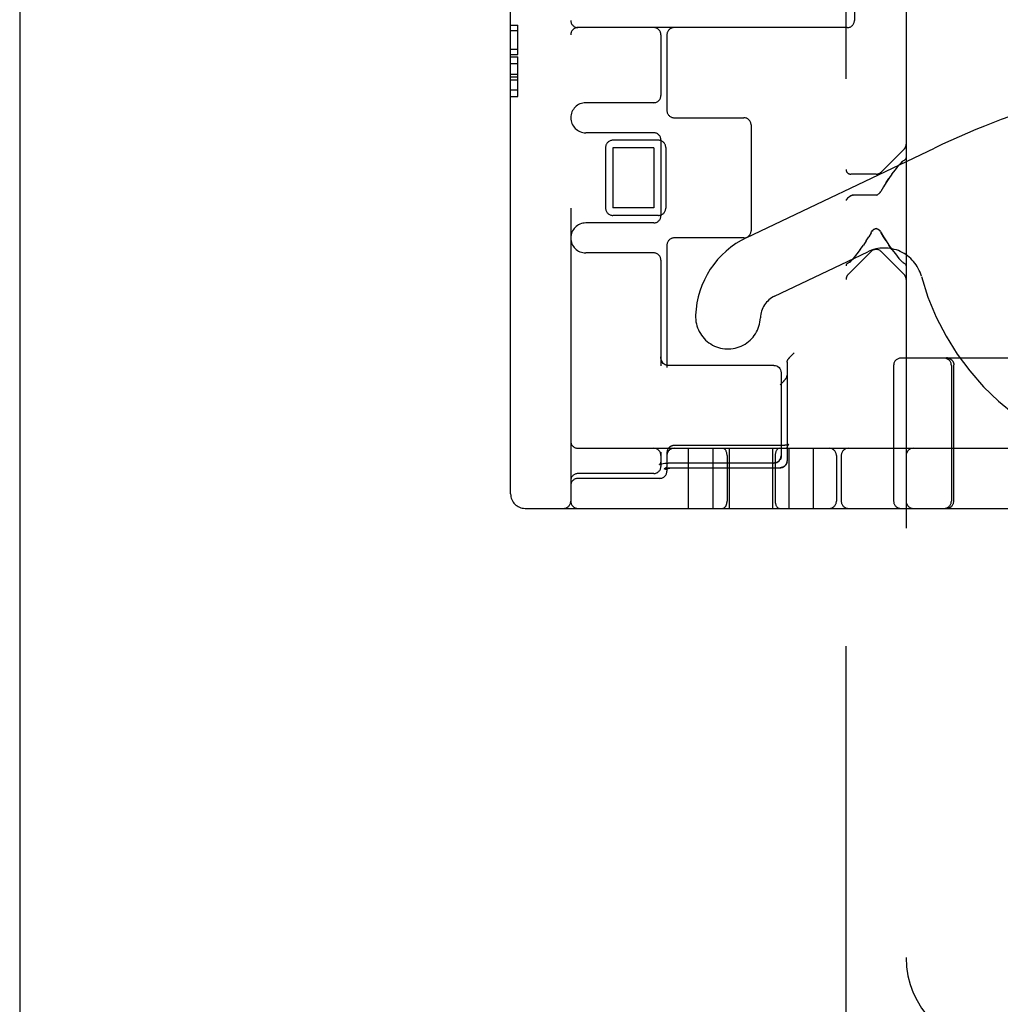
# Model space of a CAD drawing. Header units: inches. Extents: x 0 to 215, y 0 to 139.
# Tile 4 of 103: x 37.49 to 39.53, y 49.47 to 51.52. Entities that reach past the tile are written whole.
import ezdxf

# ---------------------------------------------------------------- set-up
doc = ezdxf.new("R2010")
doc.units = ezdxf.units.IN
doc.header["$LTSCALE"] = 11.804375
doc.header["$MEASUREMENT"] = 0
doc.linetypes.add('HIDDEN', pattern=[0.2, 0.1, -0.1])
doc.layers.get('0').update_dxf_attribs({"linetype": 'CONTINUOUS'})
doc.layers.add('DEFAULT_2', color=8, linetype='HIDDEN')

msp = doc.modelspace()

# ---------------------------------------------------------------- linework, layer by layer
at = {"color": 3, "linetype": 'Continuous'}
msp.add_line((37.4948, 91.5008), (37.4948, 11.1258), dxfattribs=at)
at = {"layer": 'DEFAULT_2', "color": 8, "linetype": 'HIDDEN'}
for p, q in [((39.2133, 49.0337), (39.2133, 54.5342)), ((39.3383, 54.0012), (39.3383, 49.5667)), ((38.5158, 50.5308), (38.5158, 53.4708)), ((38.6408, 53.4858), (38.6408, 50.5158)), ((39.2308, 52.4858), (39.2308, 51.5158)), ((38.5158, 51.5059), (38.5308, 51.5059)), ((38.5308, 51.4448), (38.5308, 51.5059)), ((38.5158, 51.4946), (38.5308, 51.4946)), ((39.2158, 51.5008), (38.6558, 51.5008)), ((38.8283, 51.4858), (38.8283, 51.3596)), ((38.8408, 51.4858), (38.8408, 51.3283)), ((38.5158, 51.4562), (38.5308, 51.4562)), ((38.5158, 51.4448), (38.5308, 51.4448)), ((38.5158, 51.4397), (38.5308, 51.4397)), ((38.5158, 51.4258), (38.5308, 51.4258)), ((38.5308, 51.3572), (38.5308, 51.4397)), ((38.5158, 51.4038), (38.5308, 51.4038)), ((38.5158, 51.3986), (38.5308, 51.3986)), ((38.5158, 51.3919), (38.5308, 51.3919)), ((38.5158, 51.3717), (38.5308, 51.3717)), ((38.5158, 51.3572), (38.5308, 51.3572)), ((38.8133, 51.3446), (38.6721, 51.3446)), ((38.8558, 51.3133), (39.0008, 51.3133)), ((38.8133, 51.2821), (38.6721, 51.2821)), ((39.0158, 51.2983), (39.0158, 51.0783)), ((38.8233, 51.2665), (38.7283, 51.2665)), ((38.8283, 51.2671), (38.8283, 51.1096)), ((38.7133, 51.2515), (38.7133, 51.1252)), ((38.8133, 51.2508), (38.7283, 51.2508)), ((38.7283, 51.2508), (38.7283, 51.1258)), ((38.8133, 51.2508), (38.8133, 51.1258)), ((38.8383, 51.2515), (38.8383, 51.1252)), ((39.0067, 51.0641), (39.3971, 51.2503)), ((39.2864, 51.2003), (39.3339, 51.2478)), ((39.3233, 51.2145), (39.3252, 51.2168)), ((39.3289, 51.2206), (39.3307, 51.2222)), ((39.3339, 51.2244), (39.3324, 51.2235)), ((39.3088, 51.1959), (39.3158, 51.2051)), ((39.3158, 51.2051), (39.3233, 51.2145)), ((39.2758, 51.1959), (39.2233, 51.1959)), ((39.2964, 51.1783), (39.3023, 51.187)), ((39.3088, 51.1959), (39.3023, 51.187)), ((39.2818, 51.1553), (39.2804, 51.1541)), ((39.2831, 51.1566), (39.2818, 51.1553)), ((39.2911, 51.1698), (39.2854, 51.1597)), ((39.2233, 51.1508), (39.2245, 51.1516)), ((39.2245, 51.1516), (39.2233, 51.1508)), ((39.2257, 51.1521), (39.2245, 51.1516)), ((39.227, 51.1524), (39.2283, 51.1526)), ((39.2758, 51.1526), (39.2283, 51.1526)), ((39.2804, 51.1542), (39.2789, 51.1533)), ((38.8133, 51.1258), (38.7283, 51.1258)), ((38.8133, 51.0946), (38.6721, 51.0946)), ((38.8233, 51.1102), (38.7283, 51.1102)), ((39.2652, 51.0738), (39.2605, 51.0656)), ((39.2652, 51.0738), (39.2664, 51.0759)), ((39.2852, 51.0759), (39.2864, 51.0738)), ((39.0008, 51.0633), (38.8558, 51.0633)), ((39.2552, 51.0571), (39.2493, 51.0484)), ((39.2552, 51.0571), (39.2605, 51.0656)), ((38.8408, 51.0483), (38.8408, 50.7941)), ((39.0647, 50.9423), (39.2583, 51.0346)), ((39.2652, 51.0351), (39.2177, 50.9876)), ((39.2429, 51.0395), (39.2359, 51.0303)), ((39.2428, 51.0395), (39.2493, 51.0484)), ((39.2864, 51.0351), (39.3339, 50.9876)), ((39.3088, 51.0395), (39.3023, 51.0484)), ((38.8133, 51.0321), (38.6721, 51.0321)), ((38.8283, 51.0171), (38.8283, 50.7973)), ((39.2177, 51.011), (39.2193, 51.0119)), ((39.2227, 51.0148), (39.221, 51.0132)), ((39.2283, 51.0208), (39.2265, 51.0186)), ((39.2359, 51.0303), (39.2283, 51.0208)), ((39.3158, 51.0303), (39.3233, 51.0208)), ((39.3252, 51.0186), (39.3233, 51.0208)), ((39.3289, 51.0148), (39.3307, 51.0132)), ((39.3324, 51.0119), (39.3307, 51.0132)), ((39.3324, 51.0119), (39.3339, 51.011)), ((39.0971, 50.8159), (39.0977, 50.8167)), ((39.0977, 50.8167), (39.0985, 50.8175)), ((39.0985, 50.8175), (39.0992, 50.8183)), ((39.0992, 50.8183), (39.1, 50.8191)), ((39.1, 50.8191), (39.1009, 50.82)), ((39.1009, 50.82), (39.1017, 50.8208)), ((39.1017, 50.8208), (39.1026, 50.8217)), ((39.1026, 50.8217), (39.1035, 50.8226)), ((39.1035, 50.8226), (39.1044, 50.8235)), ((39.1044, 50.8235), (39.1053, 50.8244)), ((39.6723, 50.8133), (39.3273, 50.8133)), ((39.4237, 50.8133), (39.4238, 50.8133)), ((39.4238, 50.8133), (39.424, 50.8133)), ((39.424, 50.8133), (39.4243, 50.8133)), ((39.4242, 50.8133), (39.4245, 50.8133)), ((39.425, 50.8133), (39.4253, 50.8132)), ((39.43, 50.8117), (39.4304, 50.8115)), ((39.4303, 50.8115), (39.4307, 50.8113)), ((39.4306, 50.8113), (39.431, 50.8111)), ((39.4316, 50.8107), (39.4319, 50.8105)), ((39.4319, 50.8105), (39.4322, 50.8102)), ((39.4322, 50.8102), (39.4325, 50.81)), ((39.4325, 50.81), (39.4322, 50.8102)), ((39.4325, 50.81), (39.4328, 50.8097)), ((39.4328, 50.8097), (39.4331, 50.8094)), ((39.4331, 50.8095), (39.4332, 50.8094)), ((39.4336, 50.8089), (39.4334, 50.8092)), ((39.4341, 50.8083), (39.4339, 50.8086)), ((39.4346, 50.8077), (39.4344, 50.808)), ((39.4351, 50.8071), (39.4348, 50.8074)), ((38.8433, 50.7981), (38.8417, 50.7982)), ((39.0633, 50.7981), (38.8433, 50.7981)), ((39.0908, 50.8049), (39.0908, 50.5999)), ((39.3123, 50.7983), (39.3123, 50.5158)), ((39.4323, 50.7983), (39.4323, 50.5158)), ((39.4373, 50.7848), (39.4374, 50.7939)), ((39.4374, 50.7939), (39.4375, 50.7987)), ((39.4375, 50.7993), (39.4375, 50.7996)), ((39.4375, 50.7987), (39.4375, 50.7993)), ((39.0783, 50.7831), (39.0783, 50.6102)), ((39.4373, 50.5158), (39.4373, 50.7848)), ((38.6558, 50.6258), (40.9858, 50.6258)), ((39.0767, 50.6315), (38.8558, 50.6315)), ((38.8858, 50.5008), (38.8858, 50.6258)), ((38.9368, 50.5008), (38.9368, 50.6258)), ((38.9708, 50.5008), (38.9708, 50.6258)), ((39.0608, 50.5008), (39.0608, 50.6258)), ((39.0771, 50.6315), (39.0763, 50.6315)), ((39.0781, 50.6315), (39.0776, 50.6315)), ((39.0908, 50.6265), (39.0909, 50.6269)), ((39.0908, 50.6259), (39.0908, 50.6262)), ((39.0946, 50.6338), (39.0946, 50.6338)), ((39.0948, 50.5008), (39.0948, 50.6258)), ((39.1458, 50.5008), (39.1458, 50.6258)), ((38.8283, 50.6177), (38.8283, 50.5883)), ((38.8409, 50.6176), (38.8408, 50.6172)), ((38.8408, 50.6166), (38.8408, 50.5783)), ((38.8411, 50.6195), (38.8411, 50.6192)), ((38.9658, 50.6108), (38.9658, 50.5158)), ((39.0658, 50.6108), (39.0658, 50.5158)), ((39.1933, 50.6108), (39.1933, 50.5158)), ((39.2033, 50.6108), (39.2033, 50.5158)), ((38.8253, 50.5916), (38.8256, 50.5919)), ((38.8254, 50.5918), (38.8253, 50.5917)), ((38.8253, 50.5917), (38.8253, 50.5916)), ((38.8256, 50.5919), (38.8266, 50.5923)), ((38.8268, 50.5935), (38.826, 50.5923)), ((38.8266, 50.5923), (38.8282, 50.593)), ((38.8282, 50.593), (38.8304, 50.5937)), ((38.8304, 50.5937), (38.8332, 50.5943)), ((38.8332, 50.5943), (38.8364, 50.5948)), ((38.8349, 50.5827), (38.8356, 50.583)), ((38.8363, 50.5948), (38.8398, 50.5951)), ((38.8396, 50.5951), (38.8433, 50.5952)), ((39.0633, 50.5952), (38.8433, 50.5952)), ((38.852, 50.5854), (39.0763, 50.5854)), ((38.855, 50.5854), (39.0763, 50.5854)), ((39.0787, 50.5856), (39.0783, 50.5856)), ((39.0791, 50.5857), (39.0787, 50.5856)), ((39.079, 50.5857), (39.0794, 50.5858)), ((39.0794, 50.5858), (39.0798, 50.5859)), ((39.0863, 50.5894), (39.086, 50.5891)), ((39.0866, 50.5897), (39.0863, 50.5894)), ((39.0869, 50.59), (39.0866, 50.5897)), ((39.0872, 50.5903), (39.0869, 50.59)), ((39.0907, 50.5983), (39.0908, 50.5987)), ((39.0907, 50.5979), (39.0907, 50.5984)), ((39.0908, 50.5991), (39.0908, 50.5987)), ((38.8133, 50.5733), (38.6558, 50.5733)), ((38.8258, 50.5633), (38.6558, 50.5633)), ((38.5458, 50.5008), (40.8608, 50.5008))]:
    msp.add_line(p, q, dxfattribs=at)
for points in [[(39.3324, 51.2235), (39.3307, 51.2222), (39.3289, 51.2206), (39.3271, 51.2188), (39.3252, 51.2168)], [(39.3339, 51.2244), (39.3358, 51.2256), (39.3372, 51.2269), (39.338, 51.2283), (39.3383, 51.2298)], [(39.3023, 51.187), (39.2964, 51.1783), (39.2911, 51.1698)], [(39.2831, 51.1566), (39.2843, 51.1581), (39.2854, 51.1597)], [(39.2233, 51.1508), (39.2206, 51.1489), (39.2182, 51.1472), (39.2161, 51.1458), (39.2146, 51.1443), (39.2136, 51.1428), (39.2133, 51.1413)], [(39.2283, 51.1526), (39.227, 51.1525), (39.2257, 51.1521)], [(39.2758, 51.1526), (39.2774, 51.1528), (39.279, 51.1533)], [(39.2664, 51.0759), (39.2677, 51.0778), (39.2691, 51.0794), (39.2707, 51.0808), (39.2723, 51.0819), (39.274, 51.0826), (39.2758, 51.0828), (39.2776, 51.0826), (39.2794, 51.0818), (39.281, 51.0808), (39.2825, 51.0794), (39.2839, 51.0778)], [(39.2852, 51.0759), (39.2839, 51.0778), (39.2825, 51.0795), (39.2809, 51.0808), (39.2793, 51.0819), (39.2775, 51.0826), (39.2757, 51.0828), (39.2739, 51.0825), (39.2722, 51.0818), (39.2706, 51.0807), (39.2691, 51.0793), (39.2677, 51.0777)], [(39.2964, 51.0571), (39.2911, 51.0656), (39.2864, 51.0738)], [(39.2864, 51.0738), (39.2911, 51.0656), (39.2964, 51.0571), (39.3023, 51.0484)], [(39.3023, 51.0484), (39.3088, 51.0395), (39.3158, 51.0303)], [(39.2193, 51.0119), (39.221, 51.0132), (39.2227, 51.0148), (39.2246, 51.0166), (39.2265, 51.0186)], [(39.3252, 51.0186), (39.3271, 51.0166), (39.3289, 51.0148)], [(39.2177, 51.011), (39.2159, 51.0098), (39.2145, 51.0085), (39.2136, 51.0071), (39.2133, 51.0056)], [(39.3383, 51.0056), (39.338, 51.0071), (39.3372, 51.0085), (39.3358, 51.0098), (39.3339, 51.011)], [(38.8395, 50.7987), (38.8374, 50.7995), (38.8353, 50.8007), (38.8333, 50.8023), (38.8316, 50.8045), (38.8301, 50.8071), (38.829, 50.8102), (38.8284, 50.8137), (38.8283, 50.8158)], [(38.8417, 50.7982), (38.8395, 50.7987), (38.8372, 50.7995), (38.8351, 50.8008), (38.8331, 50.8025), (38.8314, 50.8048), (38.8299, 50.8074), (38.8289, 50.8107), (38.8284, 50.8144), (38.8283, 50.8157)], [(39.0908, 50.8049), (39.0908, 50.8052), (39.0909, 50.8055), (39.0909, 50.8059), (39.0909, 50.8062), (39.091, 50.8065), (39.091, 50.8069), (39.0911, 50.8072), (39.0912, 50.8075), (39.0913, 50.8078), (39.0914, 50.8081), (39.0915, 50.8085), (39.0916, 50.8088), (39.0918, 50.8091), (39.0919, 50.8094), (39.0921, 50.8097), (39.0922, 50.81), (39.0924, 50.8103), (39.0926, 50.8106), (39.0928, 50.8108), (39.093, 50.8111)], [(39.093, 50.8111), (39.0932, 50.8114), (39.0934, 50.8116), (39.0936, 50.8119), (39.0938, 50.8121), (39.094, 50.8124), (39.0942, 50.8127), (39.0945, 50.813), (39.0947, 50.8133), (39.095, 50.8136), (39.0952, 50.8139), (39.0955, 50.8142), (39.0958, 50.8145), (39.0961, 50.8149), (39.0964, 50.8152), (39.0967, 50.8156), (39.0971, 50.8159)], [(39.4224, 50.8137), (39.4228, 50.8137), (39.4232, 50.8137), (39.4236, 50.8137), (39.424, 50.8137), (39.4244, 50.8136), (39.4248, 50.8136), (39.4252, 50.8135), (39.4255, 50.8134), (39.4259, 50.8133), (39.4263, 50.8132), (39.4267, 50.8131), (39.4271, 50.813), (39.4274, 50.8129), (39.4278, 50.8128), (39.4282, 50.8126), (39.4286, 50.8125), (39.4289, 50.8123), (39.4293, 50.8121), (39.4296, 50.812), (39.43, 50.8118), (39.4303, 50.8116), (39.4306, 50.8114), (39.431, 50.8112), (39.4313, 50.8109), (39.4316, 50.8107), (39.4319, 50.8105), (39.4322, 50.8102), (39.4325, 50.81)], [(39.4282, 50.8126), (39.4278, 50.8128), (39.4274, 50.8129), (39.4271, 50.813), (39.4267, 50.8131), (39.4263, 50.8132), (39.4259, 50.8133), (39.4255, 50.8134), (39.4252, 50.8135), (39.4248, 50.8136), (39.4244, 50.8136), (39.424, 50.8137), (39.4236, 50.8137), (39.4232, 50.8137), (39.4228, 50.8137), (39.4224, 50.8137)], [(39.4245, 50.8133), (39.4248, 50.8133), (39.425, 50.8133)], [(39.4253, 50.8132), (39.4256, 50.8132), (39.4259, 50.8131), (39.4262, 50.8131), (39.4266, 50.813), (39.4269, 50.8129), (39.4272, 50.8128), (39.4276, 50.8127), (39.4279, 50.8126), (39.4283, 50.8125), (39.4286, 50.8124), (39.4289, 50.8122), (39.4293, 50.8121), (39.4296, 50.8119), (39.43, 50.8117)], [(39.4256, 50.8132), (39.4259, 50.8132), (39.4261, 50.8131), (39.4264, 50.813), (39.4267, 50.813), (39.4271, 50.8129), (39.4274, 50.8128), (39.4277, 50.8127), (39.428, 50.8126), (39.4284, 50.8125), (39.4287, 50.8123), (39.429, 50.8122), (39.4294, 50.812), (39.4297, 50.8119), (39.43, 50.8117)], [(39.43, 50.8118), (39.4296, 50.812), (39.4293, 50.8121), (39.4289, 50.8123), (39.4286, 50.8125)], [(39.4319, 50.8105), (39.4316, 50.8107), (39.4313, 50.8109), (39.431, 50.8112), (39.4306, 50.8114), (39.4303, 50.8116)], [(39.431, 50.8111), (39.4313, 50.8109), (39.4316, 50.8107)], [(39.4332, 50.8094), (39.4334, 50.8092), (39.4336, 50.8089), (39.4339, 50.8086), (39.4341, 50.8083), (39.4344, 50.808), (39.4346, 50.8077), (39.4348, 50.8074), (39.4351, 50.8071), (39.4353, 50.8068), (39.4355, 50.8065), (39.4356, 50.8062), (39.4358, 50.8058), (39.436, 50.8055), (39.4362, 50.8051), (39.4363, 50.8048), (39.4365, 50.8045), (39.4366, 50.8041), (39.4367, 50.8037), (39.4368, 50.8034), (39.437, 50.803), (39.437, 50.8027), (39.4371, 50.8023), (39.4372, 50.8019), (39.4373, 50.8015), (39.4373, 50.8012), (39.4374, 50.8008), (39.4374, 50.8004), (39.4375, 50.8), (39.4375, 50.7996)], [(39.0633, 50.7981), (39.0663, 50.7979), (39.0691, 50.797), (39.0717, 50.7956), (39.0739, 50.7937), (39.0758, 50.7915), (39.0772, 50.7889), (39.078, 50.7861), (39.0783, 50.7831)], [(39.0896, 50.7735), (39.0894, 50.7733), (39.0893, 50.773), (39.0891, 50.7728), (39.089, 50.7725), (39.0888, 50.7723), (39.0886, 50.772), (39.0884, 50.7717), (39.0882, 50.7714), (39.088, 50.7711), (39.0878, 50.7708), (39.0876, 50.7705), (39.0874, 50.7701), (39.0871, 50.7698), (39.0869, 50.7695), (39.0866, 50.7691), (39.0863, 50.7688), (39.086, 50.7684), (39.0857, 50.768), (39.0854, 50.7676), (39.0851, 50.7673), (39.0848, 50.7669), (39.0845, 50.7665), (39.0841, 50.7661), (39.0838, 50.7656), (39.0834, 50.7652), (39.0831, 50.7648), (39.0827, 50.7644), (39.0823, 50.7639), (39.0819, 50.7635), (39.0815, 50.7631), (39.0811, 50.7626), (39.0807, 50.7622), (39.0803, 50.7617), (39.0798, 50.7613), (39.0794, 50.7608), (39.079, 50.7604), (39.0786, 50.76), (39.0781, 50.7595), (39.0777, 50.7591), (39.0772, 50.7586), (39.0768, 50.7582), (39.0763, 50.7578)], [(39.0896, 50.7735), (39.0897, 50.7738), (39.0899, 50.7741), (39.09, 50.7743), (39.0901, 50.7746), (39.0902, 50.7749), (39.0903, 50.7752), (39.0904, 50.7755), (39.0905, 50.7758), (39.0906, 50.7761), (39.0906, 50.7764), (39.0907, 50.7767), (39.0907, 50.777), (39.0908, 50.7773), (39.0908, 50.7776), (39.0908, 50.7779), (39.0908, 50.7782)], [(38.8558, 50.6315), (38.8556, 50.6315), (38.8552, 50.6315), (38.8548, 50.6315), (38.8544, 50.6314), (38.854, 50.6314), (38.8536, 50.6313), (38.8532, 50.6313), (38.8528, 50.6312), (38.8524, 50.6311), (38.852, 50.631), (38.8516, 50.6309), (38.8513, 50.6308), (38.8509, 50.6307), (38.8505, 50.6305), (38.8501, 50.6304), (38.8498, 50.6302), (38.8494, 50.6301), (38.849, 50.6299), (38.8487, 50.6297), (38.8483, 50.6295), (38.848, 50.6293), (38.8477, 50.6291), (38.8473, 50.6289), (38.847, 50.6287), (38.8467, 50.6284), (38.8464, 50.6282), (38.8461, 50.6279), (38.8458, 50.6277), (38.8455, 50.6274), (38.8452, 50.6271), (38.8449, 50.6268), (38.8446, 50.6265), (38.8444, 50.6262), (38.8441, 50.6259), (38.8439, 50.6256), (38.8436, 50.6253), (38.8434, 50.625), (38.8432, 50.6246), (38.843, 50.6243), (38.8428, 50.624), (38.8426, 50.6236), (38.8424, 50.6233), (38.8422, 50.6229), (38.8421, 50.6226), (38.8419, 50.6222), (38.8418, 50.6218), (38.8416, 50.6215), (38.8415, 50.6211), (38.8414, 50.6207), (38.8413, 50.6203), (38.8412, 50.6199), (38.8411, 50.6195), (38.8411, 50.6192), (38.841, 50.6188), (38.8409, 50.6184), (38.8409, 50.618), (38.8409, 50.6176), (38.8408, 50.6172), (38.8408, 50.6168), (38.8408, 50.6166)], [(39.0946, 50.6338), (39.0946, 50.6338), (39.0946, 50.6338), (39.0946, 50.6338), (39.0946, 50.6338), (39.0946, 50.6338), (39.0945, 50.6338), (39.0945, 50.6338), (39.0944, 50.6337), (39.0943, 50.6337), (39.0943, 50.6337), (39.0942, 50.6336), (39.0941, 50.6336), (39.0939, 50.6336), (39.0938, 50.6335), (39.0937, 50.6335), (39.0935, 50.6334), (39.0934, 50.6334), (39.0932, 50.6333), (39.093, 50.6333), (39.0928, 50.6332), (39.0926, 50.6331), (39.0924, 50.6331), (39.0922, 50.633), (39.0919, 50.633), (39.0917, 50.6329), (39.0914, 50.6328), (39.0911, 50.6328), (39.0908, 50.6327), (39.0905, 50.6327), (39.0902, 50.6326), (39.0899, 50.6325), (39.0896, 50.6325), (39.0892, 50.6324), (39.0889, 50.6324), (39.0885, 50.6323), (39.0882, 50.6323), (39.0878, 50.6322), (39.0874, 50.6322), (39.087, 50.6321), (39.0866, 50.6321), (39.0862, 50.632), (39.0858, 50.632), (39.0854, 50.6319), (39.085, 50.6319), (39.0845, 50.6319), (39.0841, 50.6318), (39.0837, 50.6318), (39.0832, 50.6317), (39.0828, 50.6317), (39.0823, 50.6317), (39.0819, 50.6317), (39.0814, 50.6316), (39.0809, 50.6316), (39.0805, 50.6316), (39.08, 50.6316), (39.0795, 50.6316), (39.0791, 50.6315), (39.0786, 50.6315), (39.0781, 50.6315), (39.0776, 50.6315), (39.0772, 50.6315)], [(39.0836, 50.6318), (39.0832, 50.6317), (39.0827, 50.6317)], [(39.0908, 50.6259), (39.0908, 50.6262), (39.0908, 50.6265), (39.0909, 50.6269), (39.0909, 50.6273), (39.091, 50.6277), (39.091, 50.628), (39.0911, 50.6284), (39.0912, 50.6287), (39.0913, 50.6291), (39.0914, 50.6294), (39.0915, 50.6297), (39.0917, 50.6301), (39.0918, 50.6304), (39.0919, 50.6306), (39.0921, 50.6309), (39.0922, 50.6312), (39.0924, 50.6314), (39.0925, 50.6316), (39.0927, 50.6319), (39.0928, 50.6321), (39.0929, 50.6323), (39.0931, 50.6324), (39.0932, 50.6326), (39.0933, 50.6327), (39.0935, 50.6329), (39.0936, 50.633), (39.0937, 50.6331), (39.0938, 50.6332), (39.0939, 50.6333), (39.094, 50.6334), (39.0941, 50.6335), (39.0942, 50.6335), (39.0943, 50.6336), (39.0943, 50.6336), (39.0944, 50.6337), (39.0945, 50.6337), (39.0945, 50.6338), (39.0945, 50.6338), (39.0946, 50.6338), (39.0946, 50.6338), (39.0946, 50.6338), (39.0946, 50.6338)], [(38.841, 50.6188), (38.8409, 50.6184), (38.8409, 50.618)], [(39.0633, 50.5952), (39.0663, 50.5955), (39.0691, 50.5964), (39.0717, 50.5978), (39.0739, 50.5996), (39.0758, 50.6019), (39.0772, 50.6045), (39.078, 50.6073), (39.0783, 50.6102)], [(39.0783, 50.6102), (39.0781, 50.6076), (39.0774, 50.6049), (39.0762, 50.6025), (39.0745, 50.6003), (39.0725, 50.5984), (39.07, 50.5968), (39.0673, 50.5958), (39.0643, 50.5953), (39.0633, 50.5952)], [(38.826, 50.5924), (38.8254, 50.5918), (38.8253, 50.5917)], [(38.8283, 50.5992), (38.8282, 50.5978), (38.8276, 50.5953), (38.8268, 50.5935)], [(38.8283, 50.5992), (38.8282, 50.5976), (38.8276, 50.5952)], [(38.8408, 50.5898), (38.8408, 50.5896), (38.8408, 50.5894), (38.8408, 50.5893), (38.8408, 50.5891), (38.8408, 50.5889), (38.8407, 50.5887), (38.8407, 50.5886), (38.8406, 50.5884), (38.8406, 50.5882), (38.8405, 50.588), (38.8404, 50.5879), (38.8404, 50.5877), (38.8403, 50.5875), (38.8402, 50.5873), (38.8401, 50.5871), (38.84, 50.5869), (38.8399, 50.5868), (38.8397, 50.5866), (38.8396, 50.5864), (38.8394, 50.5862), (38.8393, 50.586), (38.8391, 50.5858), (38.839, 50.5856), (38.8388, 50.5854), (38.8386, 50.5853), (38.8384, 50.5851), (38.8382, 50.5849), (38.838, 50.5847), (38.8378, 50.5845), (38.8376, 50.5844), (38.8374, 50.5842), (38.8372, 50.584), (38.8369, 50.5839), (38.8367, 50.5837), (38.8364, 50.5836), (38.8362, 50.5834), (38.8359, 50.5833), (38.8357, 50.5831), (38.8354, 50.583), (38.8352, 50.5828), (38.8349, 50.5827)], [(38.8356, 50.583), (38.8357, 50.583), (38.8358, 50.5831), (38.836, 50.5831), (38.8361, 50.5832), (38.8363, 50.5833), (38.8364, 50.5833), (38.8366, 50.5834), (38.8368, 50.5834), (38.837, 50.5835), (38.8373, 50.5836), (38.8375, 50.5836), (38.8377, 50.5837), (38.838, 50.5838), (38.8383, 50.5838), (38.8386, 50.5839), (38.8389, 50.584), (38.8392, 50.5841), (38.8395, 50.5841), (38.8399, 50.5842), (38.8403, 50.5843), (38.8406, 50.5844), (38.841, 50.5844), (38.8414, 50.5845), (38.8418, 50.5846), (38.8422, 50.5846), (38.8427, 50.5847), (38.8431, 50.5848), (38.8435, 50.5848), (38.844, 50.5849), (38.8444, 50.585), (38.8449, 50.585), (38.8454, 50.5851), (38.8459, 50.5851), (38.8464, 50.5852), (38.8468, 50.5852), (38.8473, 50.5852), (38.8478, 50.5853), (38.8484, 50.5853), (38.8489, 50.5853), (38.8494, 50.5854), (38.8499, 50.5854), (38.8504, 50.5854), (38.8509, 50.5854), (38.8514, 50.5854), (38.852, 50.5854)], [(38.8408, 50.5898), (38.8408, 50.5895), (38.8408, 50.5891), (38.8408, 50.5887), (38.8407, 50.5884), (38.8407, 50.588), (38.8406, 50.5876), (38.8406, 50.5873), (38.8405, 50.5869), (38.8404, 50.5866), (38.8403, 50.5863), (38.8402, 50.586), (38.8401, 50.5857), (38.84, 50.5854), (38.8399, 50.5851), (38.8398, 50.5848), (38.8396, 50.5846), (38.8395, 50.5844), (38.8394, 50.5841), (38.8393, 50.5839), (38.8392, 50.5837), (38.839, 50.5836), (38.8389, 50.5834), (38.8388, 50.5832), (38.8387, 50.5831), (38.8386, 50.583), (38.8385, 50.5828), (38.8384, 50.5827), (38.8383, 50.5826), (38.8382, 50.5825), (38.8381, 50.5824), (38.8381, 50.5823), (38.838, 50.5823), (38.8379, 50.5822), (38.8379, 50.5822), (38.8378, 50.5821), (38.8378, 50.5821), (38.8377, 50.582), (38.8377, 50.582), (38.8377, 50.582), (38.8377, 50.582), (38.8376, 50.582)], [(38.8376, 50.582), (38.8376, 50.582), (38.8377, 50.582), (38.8377, 50.582), (38.8377, 50.582), (38.8378, 50.582), (38.8378, 50.5821), (38.8379, 50.5821), (38.8379, 50.5821), (38.838, 50.5822), (38.8381, 50.5822), (38.8382, 50.5823), (38.8383, 50.5824), (38.8385, 50.5824), (38.8386, 50.5825), (38.8388, 50.5826), (38.8389, 50.5826), (38.8391, 50.5827), (38.8393, 50.5828), (38.8395, 50.5829), (38.8397, 50.5829), (38.8399, 50.583), (38.8401, 50.5831), (38.8404, 50.5832), (38.8406, 50.5833), (38.8409, 50.5834), (38.8411, 50.5835), (38.8414, 50.5835), (38.8417, 50.5836), (38.842, 50.5837), (38.8423, 50.5838), (38.8427, 50.5839), (38.843, 50.584), (38.8433, 50.5841), (38.8437, 50.5842), (38.844, 50.5842), (38.8444, 50.5843), (38.8447, 50.5844), (38.8451, 50.5845), (38.8455, 50.5845), (38.8459, 50.5846), (38.8463, 50.5847), (38.8467, 50.5847), (38.8471, 50.5848), (38.8475, 50.5849), (38.8479, 50.5849), (38.8483, 50.585), (38.8488, 50.585), (38.8492, 50.5851), (38.8496, 50.5851), (38.85, 50.5852), (38.8505, 50.5852), (38.8509, 50.5853), (38.8514, 50.5853), (38.8518, 50.5853), (38.8523, 50.5853), (38.8527, 50.5854), (38.8532, 50.5854), (38.8536, 50.5854), (38.8541, 50.5854), (38.8545, 50.5854), (38.855, 50.5854)], [(39.0783, 50.5856), (39.0779, 50.5855), (39.0775, 50.5855), (39.0771, 50.5854), (39.0767, 50.5854), (39.0763, 50.5854)], [(39.0763, 50.5854), (39.0765, 50.5854), (39.0769, 50.5854), (39.0772, 50.5855), (39.0776, 50.5855), (39.078, 50.5855)], [(39.0861, 50.5892), (39.0857, 50.5889), (39.0854, 50.5886), (39.0851, 50.5884), (39.0848, 50.5881), (39.0845, 50.5879), (39.0841, 50.5877), (39.0838, 50.5875), (39.0835, 50.5873), (39.0831, 50.5871), (39.0828, 50.5869), (39.0824, 50.5868), (39.0821, 50.5866), (39.0817, 50.5865), (39.0813, 50.5863), (39.081, 50.5862), (39.0806, 50.5861), (39.0802, 50.586), (39.0798, 50.5859)], [(39.0798, 50.5858), (39.0801, 50.5859), (39.0805, 50.586), (39.0808, 50.5861), (39.0812, 50.5863), (39.0815, 50.5864), (39.0819, 50.5865), (39.0822, 50.5867), (39.0826, 50.5868), (39.0829, 50.587), (39.0832, 50.5872), (39.0836, 50.5874), (39.0839, 50.5876), (39.0842, 50.5878), (39.0845, 50.588), (39.0849, 50.5882), (39.0852, 50.5884), (39.0855, 50.5887), (39.0858, 50.5889)], [(39.0906, 50.5976), (39.0906, 50.5972), (39.0905, 50.5968), (39.0904, 50.5964), (39.0903, 50.5961), (39.0902, 50.5957), (39.0901, 50.5953), (39.0899, 50.5949), (39.0898, 50.5946), (39.0897, 50.5942), (39.0895, 50.5938), (39.0893, 50.5935), (39.0891, 50.5931), (39.089, 50.5928), (39.0888, 50.5925), (39.0886, 50.5921), (39.0883, 50.5918), (39.0881, 50.5915), (39.0879, 50.5912), (39.0876, 50.5908), (39.0874, 50.5905), (39.0871, 50.5902)], [(39.0872, 50.5903), (39.0874, 50.5906), (39.0877, 50.5909), (39.0879, 50.5912), (39.0881, 50.5915), (39.0884, 50.5919), (39.0886, 50.5922), (39.0888, 50.5926), (39.089, 50.5929), (39.0892, 50.5932), (39.0894, 50.5936), (39.0896, 50.594), (39.0897, 50.5944), (39.0899, 50.5947), (39.09, 50.5951), (39.0901, 50.5955), (39.0903, 50.5959), (39.0904, 50.5963), (39.0905, 50.5967), (39.0906, 50.5971), (39.0906, 50.5975), (39.0907, 50.598)], [(39.0908, 50.5991), (39.0908, 50.5995), (39.0908, 50.5999)]]:
    msp.add_lwpolyline(points, dxfattribs=at)
for centre, radius, start, end in [((38.6558, 51.5158), 0.015, 180, 270), ((39.2158, 51.5158), 0.015, 270, 360), ((38.6558, 51.4858), 0.015, 90, 180), ((38.8133, 51.4858), 0.015, 0, 90), ((38.8558, 51.4858), 0.015, 90, 180), ((38.6721, 51.3133), 0.0312, 90, 270), ((38.8133, 51.3596), 0.015, 270, 360), ((40.1565, 49.6574), 1.7646, 105.678, 115.49), ((38.8558, 51.3283), 0.015, 180, 270), ((39.0008, 51.2983), 0.015, 0, 90), ((38.8133, 51.2671), 0.015, 0, 90), ((38.7283, 51.2515), 0.015, 90, 180), ((38.8233, 51.2515), 0.015, 0, 90), ((39.3233, 51.2584), 0.015, 315, 360), ((39.2233, 51.2059), 0.01, 180, 270), ((39.2758, 51.2109), 0.015, 270, 315), ((38.7283, 51.1252), 0.015, 180, 270), ((38.8233, 51.1252), 0.015, 270, 360), ((38.6721, 51.0633), 0.0312, 90, 270), ((38.8133, 51.1096), 0.015, 270, 360), ((39.0008, 51.0783), 0.015, 270, 360), ((38.8558, 51.0483), 0.015, 90, 180), ((39.0871, 50.8954), 0.1869, 115.49, 177.8274), ((39.2928, 50.9624), 0.08, 15.288, 115.4899), ((39.2758, 51.0245), 0.015, 45, 135), ((38.8133, 51.0171), 0.015, 0, 90), ((39.2283, 50.977), 0.015, 135, 180), ((39.3233, 50.977), 0.015, 0, 45), ((39.8908, 51.1258), 0.54, 195.288, 270.2336), ((39.0871, 50.8954), 0.0519, 115.49, 177.8274), ((38.9678, 50.8999), 0.0675, 177.8274, 357.8274), ((39.3273, 50.7983), 0.015, 90, 180), ((39.4173, 50.7983), 0.015, 0, 90), ((38.6558, 50.6408), 0.015, 180, 270), ((38.8133, 50.6108), 0.015, 0, 90), ((38.8558, 50.6108), 0.015, 90, 180), ((39.1783, 50.6108), 0.015, 0, 90), ((39.2183, 50.6108), 0.015, 90, 180), ((39.3533, 50.6108), 0.015, 90, 180), ((38.8133, 50.5883), 0.015, 270, 360), ((38.6558, 50.5583), 0.015, 90, 180), ((38.6558, 50.5483), 0.015, 90, 180), ((38.8258, 50.5783), 0.015, 270, 360), ((38.5458, 50.5308), 0.03, 180, 270), ((38.6258, 50.5158), 0.015, 270, 360), ((38.6558, 50.5158), 0.015, 180, 270), ((39.1783, 50.5158), 0.015, 270, 360), ((39.2183, 50.5158), 0.015, 180, 270), ((39.3273, 50.5158), 0.015, 180, 270), ((39.3533, 50.5158), 0.015, 180, 270), ((39.4173, 50.5158), 0.015, 270, 360), ((39.4223, 50.5158), 0.015, 270, 360), ((39.5263, 49.5667), 0.188, 180, 270)]:
    msp.add_arc(centre, radius, start, end, dxfattribs=at)
for centre, start_param, end_param in [((38.9562, 50.6108), -1.570796, 0), ((39.0755, 50.6108), 0, 1.570796), ((38.9562, 50.5158), -3.141593, -1.570796), ((39.0755, 50.5158), -4.712389, -3.141593)]:
    msp.add_ellipse(centre, major_axis=(0, 0.015), ratio=0.644444, start_param=start_param, end_param=end_param, dxfattribs=at)

doc.saveas('drawing.dxf')
